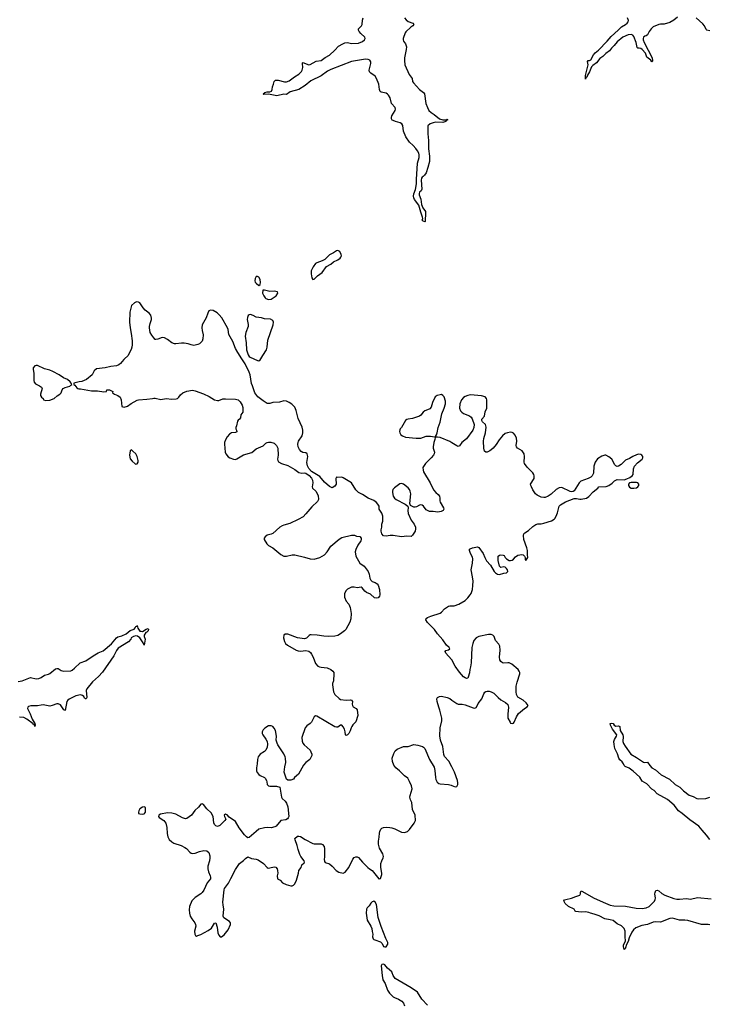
# Model space of a CAD drawing. Header units: inches. Extents: x 1474254 to 1647085, y 640389 to 772279.
# Tile 4 of 85: x 1493752 to 1503722, y 660675 to 674901. Entities that reach past the tile are written whole.
import ezdxf

# ---------------------------------------------------------------- set-up
doc = ezdxf.new("R2010")
doc.units = ezdxf.units.IN
doc.header["$MEASUREMENT"] = 0
for name, color, linetype in [('B4696', 7, 'Continuous'), ('B4697', 7, 'Continuous'), ('B5606', 7, 'Continuous'), ('B5607', 7, 'Continuous')]:
    doc.layers.add(name, color=color, linetype=linetype)

msp = doc.modelspace()

# ---------------------------------------------------------------- linework, layer by layer
at = {"layer": 'B4696', "color": 6, "elevation": 900}
for points in [[(1493990, 669905), (1493970, 669899), (1493948, 669870), (1493946, 669850), (1493959, 669790), (1493957, 669690), (1493962, 669662), (1493979, 669639), (1494038, 669610), (1494066, 669590), (1494075, 669570), (1494051, 669490), (1494051, 669471), (1494070, 669446), (1494091, 669430), (1494098, 669410), (1494130, 669399), (1494190, 669405), (1494249, 669430), (1494293, 669467), (1494333, 669490), (1494350, 669510), (1494366, 669554), (1494381, 669570), (1494410, 669587), (1494476, 669604), (1494490, 669622), (1494506, 669630), (1494498, 669650), (1494482, 669670), (1494442, 669702), (1494388, 669728), (1494325, 669770), (1494230, 669820), (1494190, 669837), (1494110, 669856), (1494010, 669903)], [(1499850, 669484), (1499830, 669483), (1499790, 669470), (1499759, 669450), (1499718, 669370), (1499699, 669301), (1499681, 669279), (1499650, 669263), (1499610, 669249), (1499584, 669230), (1499550, 669185), (1499530, 669173), (1499430, 669138), (1499370, 669130), (1499350, 669122), (1499332, 669108), (1499270, 669010), (1499253, 668990), (1499247, 668973), (1499244, 668950), (1499248, 668930), (1499263, 668903), (1499286, 668886), (1499329, 668869), (1499486, 668854), (1499550, 668855), (1499590, 668868), (1499630, 668882), (1499665, 668885), (1499690, 668884), (1499748, 668872), (1499766, 668874), (1499766, 668886), (1499777, 668903), (1499787, 668933), (1499804, 669010), (1499832, 669088), (1499855, 669205), (1499890, 669288), (1499910, 669350), (1499910, 669390), (1499890, 669450), (1499870, 669473)], [(1495370, 668684), (1495360, 668680), (1495348, 668670), (1495339, 668610), (1495350, 668558), (1495380, 668520), (1495422, 668482), (1495430, 668478), (1495450, 668485), (1495465, 668510), (1495467, 668530), (1495452, 668592), (1495430, 668629), (1495390, 668669)], [(1495550, 663529), (1495530, 663525), (1495490, 663497), (1495476, 663470), (1495471, 663450), (1495472, 663432), (1495490, 663425), (1495530, 663421), (1495550, 663426), (1495558, 663430), (1495569, 663450), (1495572, 663490), (1495570, 663518)], [(1498870, 662164), (1498850, 662157), (1498830, 662137), (1498803, 662097), (1498777, 662070), (1498768, 662050), (1498759, 661990), (1498778, 661890), (1498830, 661806), (1498845, 661770), (1498848, 661728), (1498856, 661690), (1498851, 661650), (1498861, 661621), (1498871, 661611), (1498885, 661605), (1498970, 661578), (1498993, 661553), (1499010, 661512), (1499030, 661505), (1499050, 661506), (1499076, 661544), (1499073, 661570), (1499045, 661625), (1498978, 661798), (1498935, 661930), (1498910, 662115), (1498890, 662149)]]:
    msp.add_lwpolyline(points, close=True, dxfattribs=at)
at = {"layer": 'B4696', "color": 6}
for points, elevation in [([(1495270, 670000), (1495258, 669990), (1495208, 669932), (1495186, 669914), (1495150, 669900), (1495071, 669890), (1494990, 669870), (1494863, 669857), (1494831, 669829), (1494802, 669770), (1494717, 669703), (1494650, 669672), (1494610, 669669), (1494534, 669650), (1494534, 669630), (1494550, 669622), (1494580, 669580), (1494591, 669571), (1494606, 669566), (1494630, 669568), (1494790, 669538), (1494877, 669537), (1494970, 669523), (1495006, 669530), (1495010, 669551), (1495050, 669551), (1495090, 669536), (1495098, 669530), (1495092, 669510), (1495121, 669490), (1495172, 669472), (1495205, 669445), (1495219, 669410), (1495230, 669314), (1495245, 669305), (1495263, 669303), (1495310, 669315), (1495365, 669355), (1495450, 669404), (1495470, 669409), (1495590, 669416), (1495674, 669426), (1495690, 669432), (1495710, 669432), (1495795, 669415), (1495870, 669428), (1495950, 669416), (1496016, 669424), (1496034, 669430), (1496054, 669446), (1496078, 669482), (1496110, 669510), (1496170, 669532), (1496250, 669548), (1496290, 669539), (1496410, 669493), (1496490, 669459), (1496570, 669410), (1496610, 669400), (1496630, 669399), (1496690, 669421), (1496730, 669425), (1496870, 669419), (1496911, 669410), (1496941, 669381), (1496971, 669330), (1496978, 669298), (1496977, 669230), (1496951, 669190), (1496943, 669150), (1496931, 669130), (1496910, 669114), (1496902, 669098), (1496886, 669034), (1496876, 669010), (1496878, 668990), (1496889, 668970), (1496893, 668947), (1496870, 668937), (1496816, 668930), (1496786, 668914), (1496750, 668876), (1496727, 668830), (1496715, 668790), (1496713, 668770), (1496724, 668650), (1496733, 668630), (1496767, 668587), (1496790, 668571), (1496842, 668550), (1496870, 668547), (1496890, 668554), (1496988, 668612), (1497110, 668649), (1497170, 668700), (1497270, 668746), (1497310, 668780), (1497330, 668790), (1497350, 668796), (1497382, 668798), (1497430, 668784), (1497466, 668750), (1497484, 668710), (1497491, 668610), (1497479, 668550), (1497484, 668530), (1497495, 668515), (1497538, 668490), (1497630, 668458), (1497730, 668402), (1497790, 668359), (1497829, 668351), (1497870, 668354), (1497890, 668347), (1497937, 668317), (1497970, 668279), (1497985, 668250), (1497988, 668210), (1497981, 668150), (1497987, 668130), (1498034, 668090), (1498068, 668028), (1498073, 667970), (1498059, 667941), (1497976, 667864), (1497890, 667760), (1497850, 667720), (1497780, 667680), (1497660, 667620), (1497570, 667600), (1497545, 667590), (1497515, 667570), (1497410, 667478), (1497390, 667468), (1497330, 667452), (1497299, 667430), (1497288, 667410), (1497288, 667390), (1497323, 667330), (1497350, 667302), (1497410, 667269), (1497530, 667172), (1497570, 667150), (1497610, 667150), (1497690, 667168), (1497730, 667168), (1497870, 667136), (1497950, 667110), (1498010, 667106), (1498090, 667130), (1498158, 667170), (1498196, 667210), (1498250, 667293), (1498370, 667397), (1498410, 667421), (1498550, 667451), (1498591, 667451), (1498620, 667440), (1498670, 667432), (1498691, 667411), (1498691, 667390), (1498686, 667370), (1498641, 667310), (1498613, 667247), (1498604, 667210), (1498612, 667150), (1498670, 667048), (1498730, 667004), (1498789, 666930), (1498804, 666890), (1498814, 666830), (1498830, 666803), (1498850, 666785), (1498890, 666771), (1498919, 666750), (1498934, 666730), (1498955, 666670), (1498959, 666590), (1498954, 666570), (1498934, 666546), (1498910, 666542), (1498881, 666550), (1498823, 666603), (1498767, 666627), (1498742, 666642), (1498705, 666690), (1498690, 666702), (1498630, 666694), (1498590, 666701), (1498550, 666700), (1498490, 666671), (1498470, 666653), (1498448, 666610), (1498450, 666559), (1498470, 666498), (1498510, 666454), (1498532, 666410), (1498543, 666323), (1498538, 666242), (1498524, 666196), (1498465, 666090), (1498447, 666070), (1498390, 666027), (1498350, 666004), (1498310, 665995), (1498210, 665987), (1498150, 665992), (1498052, 666008), (1497966, 666014), (1497950, 666012), (1497936, 666004), (1497897, 665963), (1497870, 665954), (1497770, 665970), (1497630, 666021), (1497590, 666023), (1497572, 666008), (1497566, 665970), (1497579, 665919), (1497594, 665890), (1497623, 665863), (1497750, 665793), (1497780, 665780), (1497810, 665778), (1497890, 665787), (1497930, 665776), (1497956, 665756), (1497973, 665733), (1497995, 665690), (1498030, 665601), (1498062, 665562), (1498089, 665549), (1498110, 665544), (1498196, 665536), (1498250, 665511), (1498279, 665490), (1498293, 665470), (1498296, 665450), (1498288, 665350), (1498276, 665310), (1498275, 665290), (1498289, 665190), (1498308, 665150), (1498370, 665091), (1498390, 665077), (1498470, 665070), (1498533, 665073), (1498551, 665070), (1498566, 665050), (1498559, 665010), (1498563, 664990), (1498574, 664974), (1498618, 664950), (1498631, 664930), (1498641, 664850), (1498610, 664754), (1498570, 664713), (1498554, 664690), (1498544, 664670), (1498530, 664624), (1498510, 664589), (1498490, 664569), (1498470, 664558), (1498462, 664570), (1498459, 664610), (1498446, 664650), (1498430, 664682), (1498410, 664709), (1498390, 664709), (1498350, 664679), (1498330, 664677), (1498310, 664682), (1498050, 664838), (1498030, 664845), (1498011, 664830), (1497970, 664752), (1497950, 664730), (1497903, 664697), (1497877, 664670), (1497830, 664530), (1497835, 664475), (1497846, 664450), (1497865, 664425), (1497950, 664345), (1497963, 664323), (1497974, 664290), (1497974, 664270), (1497967, 664250), (1497948, 664210), (1497889, 664171), (1497853, 664130), (1497781, 664000), (1497725, 663950), (1497711, 663930), (1497670, 663914), (1497630, 663915), (1497610, 663929), (1497603, 663943), (1497577, 664030), (1497586, 664106), (1497602, 664170), (1497596, 664230), (1497591, 664250), (1497570, 664292), (1497485, 664425), (1497475, 664450), (1497462, 664490), (1497464, 664550), (1497450, 664629), (1497430, 664667), (1497410, 664690), (1497390, 664700), (1497350, 664698), (1497294, 664666), (1497270, 664639), (1497258, 664610), (1497258, 664590), (1497266, 664570), (1497310, 664507), (1497330, 664470), (1497334, 664434), (1497329, 664391), (1497310, 664347), (1497290, 664327), (1497230, 664289), (1497200, 664250), (1497190, 664210), (1497186, 664150), (1497174, 664090), (1497176, 664050), (1497185, 664025), (1497210, 663997), (1497230, 663982), (1497293, 663953), (1497303, 663943), (1497321, 663910), (1497327, 663890), (1497331, 663851), (1497339, 663839), (1497350, 663831), (1497368, 663828), (1497467, 663827), (1497511, 663810), (1497536, 663670), (1497548, 663650), (1497588, 663610), (1497610, 663579), (1497630, 663530), (1497641, 663390), (1497635, 663370), (1497624, 663356), (1497599, 663341), (1497528, 663332), (1497461, 663250), (1497441, 663239), (1497390, 663225), (1497330, 663230), (1497290, 663227), (1497210, 663203), (1497170, 663174), (1497070, 663085), (1497050, 663081), (1497030, 663093), (1497002, 663122), (1496925, 663225), (1496870, 663317), (1496779, 663379), (1496750, 663413), (1496730, 663423), (1496708, 663410), (1496711, 663390), (1496731, 663350), (1496719, 663330), (1496644, 663256), (1496610, 663245), (1496590, 663253), (1496570, 663274), (1496559, 663299), (1496547, 663390), (1496522, 663442), (1496459, 663499), (1496410, 663562), (1496390, 663572), (1496370, 663566), (1496338, 663522), (1496283, 663477), (1496234, 663410), (1496170, 663359), (1496150, 663354), (1496108, 663368), (1496010, 663423), (1495950, 663436), (1495890, 663441), (1495790, 663421), (1495765, 663410), (1495758, 663390), (1495770, 663372), (1495836, 663330), (1495867, 663290), (1495879, 663230), (1495883, 663143), (1495893, 663093), (1495915, 663055), (1495950, 663020), (1495982, 663002), (1496088, 662968), (1496140, 662940), (1496164, 662924), (1496212, 662872), (1496230, 662860), (1496250, 662856), (1496290, 662859), (1496350, 662883), (1496415, 662895), (1496458, 662890), (1496487, 662870), (1496501, 662821), (1496503, 662790), (1496498, 662750), (1496474, 662670), (1496472, 662630), (1496480, 662590), (1496508, 662530), (1496513, 662510), (1496511, 662490), (1496465, 662430), (1496416, 662324), (1496392, 662288), (1496371, 662270), (1496290, 662220), (1496243, 662170), (1496209, 662090), (1496202, 662038), (1496205, 661990), (1496218, 661950), (1496239, 661910), (1496286, 661850), (1496295, 661830), (1496297, 661803), (1496281, 661730), (1496285, 661690), (1496292, 661670), (1496310, 661661), (1496330, 661667), (1496370, 661683), (1496479, 661741), (1496523, 661777), (1496570, 661846), (1496590, 661852), (1496607, 661790), (1496615, 661710), (1496630, 661672), (1496651, 661651), (1496670, 661651), (1496690, 661663), (1496710, 661679), (1496767, 661750), (1496801, 661830), (1496801, 661850), (1496785, 661870), (1496706, 661926), (1496693, 661950), (1496705, 662050), (1496692, 662110), (1496690, 662150), (1496709, 662330), (1496714, 662350), (1496770, 662426), (1496807, 662493), (1496870, 662622), (1496929, 662710), (1496989, 662751), (1497018, 662782), (1497050, 662805), (1497102, 662782), (1497170, 662774), (1497201, 662760), (1497279, 662710), (1497330, 662651), (1497344, 662644), (1497370, 662645), (1497430, 662659), (1497455, 662655), (1497474, 662634), (1497481, 662610), (1497482, 662570), (1497474, 662530), (1497478, 662490), (1497516, 662470), (1497552, 662432), (1497604, 662404), (1497670, 662388), (1497690, 662388), (1497710, 662395), (1497730, 662416), (1497753, 662470), (1497785, 662570), (1497790, 662610), (1497821, 662650), (1497830, 662690), (1497863, 662717), (1497872, 662730), (1497867, 662750), (1497818, 662810), (1497801, 662841), (1497779, 662910), (1497766, 662970), (1497733, 663050), (1497730, 663072), (1497770, 663105), (1497790, 663106), (1497810, 663101), (1497877, 663057), (1497990, 662999), (1498010, 662993), (1498110, 662994), (1498130, 662986), (1498155, 662955), (1498161, 662920), (1498159, 662801), (1498153, 662770), (1498158, 662738), (1498170, 662725), (1498230, 662704), (1498270, 662670), (1498328, 662610), (1498365, 662585), (1498430, 662570), (1498457, 662583), (1498510, 662651), (1498570, 662771), (1498590, 662795), (1498610, 662807), (1498630, 662807), (1498650, 662794), (1498708, 662728), (1498787, 662650), (1498810, 662631), (1498848, 662608), (1498945, 662490), (1498950, 662486), (1498970, 662492), (1498989, 662550), (1498989, 662571), (1498973, 662653), (1498974, 662710), (1498986, 662750), (1499007, 662790), (1499012, 662810), (1499002, 662850), (1498952, 662930), (1498939, 662990), (1498938, 663030), (1498949, 663090), (1498954, 663146), (1498958, 663170), (1498974, 663206), (1498990, 663220), (1499011, 663229), (1499048, 663232), (1499102, 663230), (1499130, 663226), (1499176, 663210), (1499270, 663164), (1499310, 663158), (1499330, 663160), (1499357, 663170), (1499390, 663202), (1499454, 663290), (1499473, 663330), (1499470, 663410), (1499433, 663490), (1499422, 663590), (1499404, 663630), (1499394, 663670), (1499396, 663690), (1499424, 663790), (1499418, 663830), (1499390, 663895), (1499363, 663943), (1499315, 663975), (1499244, 664050), (1499190, 664092), (1499160, 664130), (1499142, 664182), (1499139, 664230), (1499160, 664300), (1499181, 664339), (1499210, 664363), (1499300, 664400), (1499370, 664402), (1499450, 664427), (1499510, 664419), (1499578, 664398), (1499590, 664390), (1499609, 664369), (1499677, 664210), (1499742, 664102), (1499754, 664054), (1499762, 663950), (1499770, 663922), (1499790, 663883), (1499810, 663867), (1499830, 663860), (1499951, 663851), (1499990, 663841), (1500000, 663837)], 900), ([(1500000, 668786), (1499970, 668805), (1499830, 668862), (1499791, 668869), (1499771, 668869), (1499758, 668862), (1499755, 668835), (1499739, 668790), (1499728, 668730), (1499728, 668708), (1499748, 668650), (1499745, 668630), (1499736, 668610), (1499701, 668570), (1499617, 668490), (1499582, 668430), (1499583, 668390), (1499590, 668370), (1499686, 668210), (1499736, 668110), (1499768, 668070), (1499803, 668043), (1499819, 668019), (1499828, 667990), (1499827, 667950), (1499833, 667930), (1499878, 667850), (1499882, 667830), (1499875, 667810), (1499845, 667795), (1499795, 667785), (1499730, 667796), (1499677, 667797), (1499630, 667821), (1499590, 667870), (1499570, 667887), (1499550, 667890), (1499530, 667885), (1499490, 667863), (1499470, 667858), (1499450, 667860), (1499414, 667875), (1499404, 667884), (1499394, 667910), (1499406, 668050), (1499399, 668090), (1499390, 668111), (1499370, 668137), (1499303, 668190), (1499270, 668202), (1499250, 668197), (1499170, 668137), (1499148, 668112), (1499140, 668090), (1499140, 668070), (1499150, 668017), (1499169, 667989), (1499196, 667970), (1499323, 667903), (1499363, 667870), (1499368, 667850), (1499364, 667810), (1499370, 667766), (1499414, 667670), (1499453, 667610), (1499473, 667570), (1499475, 667545), (1499468, 667510), (1499430, 667454), (1499410, 667435), (1499350, 667440), (1499270, 667431), (1499150, 667447), (1499110, 667447), (1499050, 667437), (1499010, 667444), (1498990, 667470), (1498976, 667510), (1498977, 667530), (1498989, 667570), (1498990, 667610), (1499004, 667656), (1499003, 667730), (1498987, 667770), (1498948, 667830), (1498949, 667870), (1498930, 667903), (1498910, 667923), (1498870, 667954), (1498789, 667990), (1498710, 668042), (1498651, 668071), (1498614, 668110), (1498548, 668208), (1498430, 668282), (1498410, 668289), (1498350, 668285), (1498330, 668289), (1498321, 668270), (1498326, 668190), (1498310, 668162), (1498270, 668139), (1498250, 668145), (1498230, 668158), (1498161, 668221), (1498090, 668300), (1497973, 668373), (1497934, 668414), (1497914, 668454), (1497903, 668503), (1497917, 668590), (1497909, 668629), (1497890, 668644), (1497848, 668648), (1497821, 668661), (1497798, 668690), (1497779, 668730), (1497773, 668770), (1497776, 668790), (1497784, 668810), (1497836, 668890), (1497844, 668930), (1497844, 668970), (1497835, 669015), (1497779, 669139), (1497750, 669255), (1497730, 669304), (1497688, 669348), (1497650, 669372), (1497608, 669388), (1497570, 669392), (1497510, 669377), (1497412, 669368), (1497370, 669354), (1497330, 669355), (1497270, 669392), (1497197, 669450), (1497151, 669511), (1497116, 669610), (1497105, 669645), (1497086, 669770), (1497072, 669810), (1497013, 669930), (1496966, 670000)], 900), ([(1497139, 670000), (1497190, 669978), (1497210, 669974), (1497230, 669986), (1497238, 670000)], 900), ([(1500000, 665653), (1499997, 665657), (1499914, 665750), (1499902, 665770), (1499913, 665787), (1499950, 665795), (1499969, 665810), (1499959, 665830), (1499924, 665864), (1499870, 665943), (1499791, 666030), (1499750, 666092), (1499648, 666190), (1499624, 666230), (1499629, 666250), (1499650, 666264), (1499698, 666282), (1499830, 666324), (1499850, 666339), (1499894, 666390), (1499950, 666429), (1499970, 666433), (1500000, 666434)], 900), ([(1493730, 665337), (1493790, 665349), (1493910, 665395), (1493990, 665379), (1494030, 665381), (1494063, 665397), (1494110, 665430), (1494170, 665446), (1494190, 665455), (1494270, 665524), (1494290, 665529), (1494310, 665525), (1494350, 665499), (1494390, 665487), (1494490, 665492), (1494510, 665501), (1494546, 665530), (1494626, 665610), (1494710, 665638), (1494816, 665710), (1494888, 665752), (1494960, 665780), (1495078, 665882), (1495150, 665972), (1495170, 665983), (1495230, 666001), (1495291, 666029), (1495350, 666075), (1495405, 666095), (1495424, 666116), (1495430, 666132), (1495444, 666136), (1495450, 666146), (1495461, 666110), (1495490, 666068), (1495510, 666068), (1495530, 666059), (1495583, 666097), (1495610, 666103), (1495616, 666096), (1495611, 666069), (1495590, 666052), (1495574, 666046), (1495550, 666010), (1495552, 665990), (1495567, 665950), (1495554, 665866), (1495550, 665862), (1495538, 665898), (1495491, 665971), (1495454, 665994), (1495430, 665997), (1495397, 665990), (1495365, 665970), (1495359, 665950), (1495324, 665910), (1495178, 665822), (1495151, 665789), (1495113, 665710), (1494950, 665473), (1494892, 665410), (1494805, 665335), (1494725, 665235), (1494715, 665210), (1494721, 665110), (1494713, 665090), (1494704, 665090), (1494690, 665100), (1494680, 665120), (1494659, 665139), (1494630, 665147), (1494566, 665134), (1494470, 665086), (1494447, 665070), (1494432, 665048), (1494410, 664918), (1494406, 664926), (1494390, 664931), (1494342, 665002), (1494310, 665017), (1494290, 665016), (1494221, 664990), (1494190, 664984), (1494090, 665000), (1494062, 664998), (1494010, 664985), (1493914, 664986), (1493881, 664979), (1493868, 664970), (1493867, 664950), (1493906, 664870), (1493935, 664795), (1493970, 664730), (1493974, 664706), (1493970, 664688), (1493966, 664706), (1493956, 664716), (1493950, 664715), (1493945, 664725), (1493856, 664796), (1493810, 664818), (1493750, 664825)], 800), ([(1500000, 664104), (1499955, 664190), (1499895, 664255), (1499883, 664283), (1499870, 664399), (1499838, 664490), (1499825, 664555), (1499831, 664669), (1499854, 664770), (1499856, 664810), (1499827, 664927), (1499810, 664970), (1499786, 665050), (1499781, 665090), (1499791, 665109), (1499819, 665121), (1499850, 665125), (1499930, 665110), (1499970, 665092), (1500000, 665071)], 900), ([(1499650, 660663), (1499564, 660750), (1499504, 660850), (1499414, 660914), (1499181, 661050), (1499152, 661090), (1499139, 661130), (1499130, 661145), (1499070, 661196), (1499030, 661244), (1499010, 661254), (1498990, 661249), (1498979, 661230), (1498991, 661090), (1499002, 661030), (1499034, 660974), (1499070, 660877), (1499098, 660838), (1499150, 660782), (1499170, 660771), (1499230, 660750), (1499279, 660719), (1499302, 660690), (1499315, 660655)], 900)]:
    msp.add_lwpolyline(points, dxfattribs=dict(at, elevation=elevation))
at = {"layer": 'B4697', "color": 6}
for points, elevation in [([(1499314, 674930), (1499339, 674899), (1499370, 674877), (1499437, 674850), (1499451, 674830), (1499436, 674810), (1499407, 674793), (1499335, 674725), (1499325, 674710), (1499298, 674630), (1499296, 674610), (1499301, 674590), (1499332, 674550), (1499344, 674510), (1499341, 674470), (1499313, 674350), (1499313, 674310), (1499322, 674250), (1499383, 674110), (1499424, 674050), (1499433, 674010), (1499444, 673990), (1499533, 673893), (1499589, 673850), (1499606, 673830), (1499625, 673690), (1499646, 673630), (1499668, 673588), (1499699, 673559), (1499746, 673530), (1499822, 673470), (1499870, 673453), (1499910, 673453), (1499924, 673456), (1499930, 673463), (1499938, 673458), (1499938, 673450), (1499917, 673443), (1499914, 673430), (1499870, 673415), (1499770, 673418), (1499730, 673413), (1499686, 673394), (1499654, 673366), (1499651, 673349), (1499651, 673251), (1499664, 673156), (1499664, 673036), (1499679, 672930), (1499675, 672850), (1499655, 672765), (1499630, 672689), (1499606, 672654), (1499586, 672634), (1499570, 672626), (1499563, 672610), (1499557, 672583), (1499568, 672450), (1499557, 672430), (1499534, 672410), (1499526, 672390), (1499529, 672370), (1499552, 672310), (1499561, 672230), (1499582, 672182), (1499617, 672130), (1499621, 672070), (1499614, 672030), (1499615, 671985), (1499610, 671981), (1499583, 671990), (1499570, 672005), (1499579, 672030), (1499578, 672050), (1499550, 672119), (1499523, 672223), (1499461, 672301), (1499450, 672326), (1499447, 672350), (1499450, 672385), (1499474, 672446), (1499491, 672530), (1499489, 672590), (1499505, 672830), (1499529, 672910), (1499527, 672950), (1499521, 672970), (1499504, 673004), (1499479, 673039), (1499442, 673082), (1499386, 673130), (1499333, 673210), (1499302, 673290), (1499291, 673370), (1499276, 673396), (1499252, 673412), (1499184, 673430), (1499150, 673444), (1499139, 673450), (1499127, 673467), (1499127, 673490), (1499134, 673510), (1499180, 673590), (1499184, 673610), (1499179, 673630), (1499126, 673690), (1499106, 673770), (1499085, 673810), (1499070, 673826), (1499050, 673839), (1498976, 673856), (1498964, 673864), (1498954, 673890), (1498944, 673970), (1498912, 674052), (1498890, 674083), (1498827, 674127), (1498810, 674148), (1498806, 674170), (1498808, 674190), (1498828, 674270), (1498828, 674290), (1498814, 674314), (1498790, 674325), (1498750, 674330), (1498550, 674296), (1498250, 674182), (1498202, 674158), (1498109, 674090), (1497962, 674018), (1497880, 673950), (1497790, 673890), (1497663, 673857), (1497610, 673820), (1497570, 673823), (1497470, 673800), (1497350, 673825), (1497281, 673821), (1497273, 673830), (1497295, 673850), (1497330, 673858), (1497370, 673859), (1497393, 673867), (1497404, 673890), (1497407, 673930), (1497422, 673970), (1497430, 674010), (1497450, 674028), (1497490, 674026), (1497582, 674002), (1497610, 674004), (1497650, 674019), (1497723, 674077), (1497790, 674116), (1497825, 674150), (1497837, 674170), (1497845, 674210), (1497839, 674270), (1497843, 674277), (1497850, 674280), (1497870, 674275), (1497930, 674248), (1497950, 674254), (1498038, 674302), (1498110, 674311), (1498167, 674353), (1498230, 674390), (1498310, 674459), (1498363, 674517), (1498426, 674554), (1498455, 674565), (1498490, 674569), (1498550, 674558), (1498650, 674561), (1498710, 674587), (1498736, 674610), (1498749, 674630), (1498743, 674650), (1498683, 674703), (1498660, 674730), (1498649, 674750), (1498650, 674770), (1498694, 674810), (1498701, 674830), (1498707, 674893), (1498719, 674930)], 800), ([(1496966, 670000), (1496906, 670090), (1496873, 670150), (1496833, 670253), (1496778, 670350), (1496765, 670425), (1496755, 670450), (1496673, 670593), (1496638, 670638), (1496606, 670666), (1496550, 670700), (1496510, 670705), (1496486, 670695), (1496470, 670662), (1496447, 670593), (1496390, 670490), (1496386, 670450), (1496391, 670410), (1496407, 670347), (1496402, 670290), (1496390, 670255), (1496350, 670217), (1496330, 670207), (1496270, 670194), (1496230, 670201), (1496190, 670217), (1496130, 670227), (1496090, 670227), (1496010, 670216), (1495990, 670218), (1495950, 670230), (1495890, 670281), (1495845, 670305), (1495810, 670310), (1495750, 670287), (1495722, 670282), (1495710, 670282), (1495690, 670302), (1495661, 670341), (1495639, 670381), (1495627, 670450), (1495627, 670470), (1495637, 670510), (1495658, 670570), (1495659, 670590), (1495649, 670630), (1495622, 670662), (1495566, 670706), (1495536, 670736), (1495490, 670809), (1495470, 670819), (1495443, 670823), (1495410, 670812), (1495371, 670770), (1495362, 670750), (1495347, 670673), (1495340, 670530), (1495348, 670450), (1495365, 670365), (1495379, 670259), (1495379, 670201), (1495376, 670170), (1495366, 670134), (1495318, 670042), (1495270, 670000)], 900), ([(1497238, 670000), (1497266, 670050), (1497321, 670130), (1497330, 670170), (1497340, 670270), (1497418, 670490), (1497421, 670530), (1497410, 670554), (1497376, 670576), (1497290, 670581), (1497250, 670593), (1497170, 670605), (1497129, 670629), (1497090, 670639), (1497070, 670637), (1497056, 670625), (1497044, 670596), (1497041, 670570), (1497056, 670496), (1497055, 670470), (1497021, 670379), (1497013, 670330), (1497026, 670230), (1497033, 670133), (1497057, 670057), (1497070, 670035), (1497084, 670024), (1497139, 670000)], 900)]:
    msp.add_lwpolyline(points, dxfattribs=dict(at, elevation=elevation))
at = {"layer": 'B4697', "color": 6, "elevation": 900}
for points in [[(1498350, 671566), (1498330, 671561), (1498290, 671530), (1498230, 671502), (1498165, 671435), (1498125, 671415), (1498050, 671390), (1498030, 671376), (1497993, 671330), (1497964, 671270), (1497964, 671230), (1497977, 671170), (1497990, 671146), (1498010, 671151), (1498060, 671200), (1498126, 671250), (1498187, 671333), (1498249, 671370), (1498290, 671403), (1498350, 671431), (1498385, 671455), (1498397, 671470), (1498404, 671490), (1498401, 671510), (1498379, 671550)], [(1497190, 671189), (1497171, 671189), (1497158, 671162), (1497151, 671129), (1497157, 671110), (1497170, 671095), (1497210, 671061), (1497230, 671074), (1497234, 671105), (1497230, 671148), (1497210, 671179)], [(1497290, 670994), (1497267, 670993), (1497264, 670950), (1497281, 670910), (1497302, 670882), (1497310, 670874), (1497350, 670857), (1497390, 670863), (1497459, 670910), (1497484, 670950), (1497478, 670970), (1497430, 670980), (1497370, 670974)]]:
    msp.add_lwpolyline(points, close=True, dxfattribs=at)
at = {"layer": 'B5606', "color": 6}
for points, elevation in [([(1500000, 666434), (1500034, 666434), (1500103, 666457), (1500190, 666510), (1500230, 666546), (1500267, 666590), (1500279, 666610), (1500298, 666670), (1500305, 666725), (1500307, 666790), (1500300, 666850), (1500278, 666950), (1500299, 667050), (1500304, 667110), (1500297, 667137), (1500270, 667190), (1500257, 667230), (1500257, 667250), (1500264, 667256), (1500298, 667270), (1500370, 667284), (1500390, 667273), (1500455, 667190), (1500478, 667130), (1500503, 667083), (1500561, 667021), (1500612, 666930), (1500630, 666908), (1500662, 666890), (1500690, 666884), (1500750, 666904), (1500790, 666911), (1500808, 666930), (1500804, 666950), (1500790, 666973), (1500770, 666989), (1500750, 666996), (1500710, 666986), (1500690, 667006), (1500669, 667089), (1500670, 667150), (1500690, 667166), (1500706, 667170), (1500744, 667164), (1500758, 667158), (1500771, 667130), (1500792, 667110), (1500829, 667089), (1500850, 667085), (1500870, 667090), (1500890, 667105), (1500921, 667139), (1500956, 667164), (1501010, 667176), (1501029, 667169), (1501051, 667151), (1501060, 667130), (1501061, 667101), (1501070, 667087), (1501096, 667130), (1501092, 667170), (1501094, 667230), (1501086, 667270), (1501041, 667390), (1501035, 667450), (1501039, 667470), (1501053, 667487), (1501110, 667521), (1501170, 667576), (1501213, 667607), (1501244, 667616), (1501290, 667618), (1501330, 667626), (1501439, 667661), (1501478, 667682), (1501490, 667693), (1501510, 667730), (1501526, 667774), (1501553, 667870), (1501570, 667892), (1501644, 667936), (1501770, 667981), (1501803, 667983), (1501850, 667971), (1501870, 667971), (1501948, 667990), (1501979, 668010), (1502042, 668078), (1502108, 668130), (1502126, 668150), (1502230, 668158), (1502268, 668172), (1502317, 668203), (1502350, 668237), (1502390, 668257), (1502490, 668254), (1502530, 668265), (1502575, 668285), (1502608, 668310), (1502620, 668330), (1502628, 668412), (1502642, 668450), (1502684, 668496), (1502752, 668550), (1502761, 668570), (1502759, 668590), (1502745, 668610), (1502730, 668620), (1502698, 668622), (1502670, 668616), (1502616, 668590), (1502570, 668559), (1502510, 668535), (1502481, 668510), (1502448, 668472), (1502410, 668449), (1502390, 668444), (1502370, 668453), (1502356, 668470), (1502311, 668551), (1502270, 668585), (1502228, 668608), (1502210, 668610), (1502170, 668596), (1502106, 668554), (1502073, 668510), (1502052, 668450), (1502050, 668350), (1502029, 668311), (1502007, 668290), (1501970, 668270), (1501866, 668234), (1501839, 668210), (1501770, 668095), (1501756, 668084), (1501730, 668079), (1501710, 668086), (1501590, 668141), (1501550, 668138), (1501510, 668115), (1501436, 668044), (1501390, 668015), (1501350, 667998), (1501330, 667996), (1501290, 668004), (1501232, 668032), (1501209, 668050), (1501170, 668109), (1501149, 668151), (1501141, 668170), (1501139, 668190), (1501190, 668270), (1501191, 668310), (1501186, 668330), (1501170, 668355), (1501090, 668437), (1501050, 668490), (1501043, 668510), (1501050, 668590), (1501043, 668630), (1501014, 668670), (1500950, 668710), (1500936, 668730), (1500931, 668750), (1500937, 668810), (1500934, 668854), (1500917, 668897), (1500890, 668925), (1500870, 668936), (1500850, 668939), (1500806, 668934), (1500770, 668921), (1500730, 668888), (1500683, 668830), (1500639, 668761), (1500598, 668710), (1500570, 668685), (1500550, 668670), (1500510, 668653), (1500490, 668654), (1500470, 668668), (1500461, 668710), (1500459, 668810), (1500462, 668850), (1500484, 668930), (1500494, 669014), (1500484, 669050), (1500442, 669090), (1500435, 669110), (1500435, 669130), (1500470, 669172), (1500483, 669237), (1500504, 669290), (1500507, 669333), (1500505, 669410), (1500501, 669430), (1500481, 669450), (1500430, 669465), (1500270, 669481), (1500230, 669473), (1500190, 669457), (1500170, 669443), (1500138, 669410), (1500114, 669350), (1500109, 669289), (1500126, 669250), (1500143, 669230), (1500170, 669212), (1500257, 669177), (1500279, 669159), (1500295, 669135), (1500321, 669050), (1500318, 669010), (1500304, 668970), (1500210, 668843), (1500143, 668790), (1500110, 668745), (1500090, 668736), (1500070, 668742), (1500000, 668786)], 900), ([(1500000, 665071), (1500070, 665021), (1500090, 665012), (1500150, 665010), (1500190, 665003), (1500310, 664957), (1500330, 664955), (1500350, 664962), (1500357, 664970), (1500379, 665021), (1500431, 665090), (1500460, 665160), (1500477, 665183), (1500490, 665194), (1500510, 665198), (1500537, 665197), (1500569, 665189), (1500608, 665168), (1500670, 665106), (1500710, 665076), (1500777, 665037), (1500810, 665005), (1500819, 664970), (1500808, 664868), (1500811, 664810), (1500841, 664750), (1500850, 664739), (1500870, 664731), (1500890, 664739), (1500901, 664750), (1500934, 664830), (1500965, 664875), (1501050, 664951), (1501089, 664971), (1501104, 664990), (1501074, 665030), (1501030, 665071), (1500954, 665114), (1500933, 665153), (1500928, 665188), (1500932, 665270), (1500944, 665330), (1500982, 665450), (1500981, 665470), (1500974, 665490), (1500959, 665510), (1500869, 665590), (1500830, 665607), (1500810, 665610), (1500750, 665605), (1500730, 665611), (1500706, 665630), (1500695, 665650), (1500690, 665690), (1500699, 665790), (1500692, 665850), (1500679, 665879), (1500633, 665930), (1500611, 665990), (1500591, 666010), (1500570, 666017), (1500530, 666017), (1500390, 665987), (1500350, 665970), (1500317, 665930), (1500301, 665890), (1500289, 665830), (1500278, 665610), (1500270, 665550), (1500259, 665510), (1500256, 665464), (1500238, 665402), (1500230, 665389), (1500210, 665382), (1500190, 665390), (1500170, 665406), (1500110, 665473), (1500050, 665562), (1500000, 665653)], 900), ([(1503730, 663056), (1503681, 663121), (1503618, 663190), (1503572, 663250), (1503440, 663340), (1503331, 663431), (1503274, 663470), (1503213, 663553), (1503115, 663635), (1502970, 663717), (1502923, 663763), (1502890, 663783), (1502819, 663859), (1502750, 663901), (1502718, 663958), (1502623, 664043), (1502565, 664085), (1502507, 664110), (1502490, 664126), (1502481, 664150), (1502460, 664180), (1502430, 664209), (1502415, 664230), (1502396, 664296), (1502358, 664370), (1502345, 664430), (1502342, 664470), (1502350, 664501), (1502378, 664550), (1502385, 664570), (1502323, 664650), (1502295, 664710), (1502290, 664730), (1502310, 664738), (1502330, 664730), (1502348, 664708), (1502370, 664693), (1502410, 664699), (1502427, 664690), (1502435, 664630), (1502472, 664570), (1502476, 664544), (1502473, 664473), (1502481, 664441), (1502503, 664403), (1502588, 664288), (1502670, 664241), (1502770, 664175), (1502790, 664170), (1502830, 664173), (1502863, 664123), (1502890, 664093), (1502944, 664064), (1503025, 663990), (1503146, 663930), (1503227, 663850), (1503295, 663810), (1503350, 663757), (1503430, 663699), (1503490, 663676), (1503540, 663650), (1503570, 663643), (1503670, 663648), (1503730, 663670)], 800), ([(1500000, 663837), (1500050, 663815), (1500070, 663821), (1500084, 663850), (1500086, 663874), (1500082, 663910), (1500039, 664030), (1500000, 664104)], 900), ([(1503730, 661822), (1503707, 661827), (1503610, 661829), (1503410, 661886), (1503370, 661892), (1503290, 661893), (1503190, 661920), (1503150, 661914), (1503017, 661863), (1502950, 661866), (1502910, 661860), (1502826, 661830), (1502747, 661813), (1502660, 661780), (1502628, 661752), (1502603, 661717), (1502565, 661635), (1502550, 661582), (1502523, 661537), (1502510, 661493), (1502503, 661477), (1502490, 661465), (1502480, 661510), (1502483, 661530), (1502511, 661590), (1502503, 661650), (1502503, 661730), (1502491, 661771), (1502450, 661810), (1502390, 661839), (1502330, 661885), (1502290, 661897), (1502210, 661908), (1502131, 661951), (1502057, 661977), (1502002, 661990), (1501981, 662001), (1501930, 662011), (1501870, 662008), (1501790, 662018), (1501782, 662022), (1501769, 662050), (1501686, 662086), (1501638, 662130), (1501618, 662170), (1501630, 662182), (1501646, 662190), (1501730, 662208), (1501790, 662234), (1501850, 662250), (1501862, 662270), (1501860, 662290), (1501870, 662313), (1501890, 662306), (1502050, 662215), (1502189, 662149), (1502290, 662109), (1502340, 662100), (1502510, 662093), (1502664, 662064), (1502750, 662058), (1502810, 662071), (1502850, 662089), (1502930, 662166), (1502941, 662190), (1502944, 662210), (1502936, 662270), (1502937, 662290), (1502950, 662320), (1502970, 662324), (1502990, 662315), (1503036, 662276), (1503077, 662250), (1503210, 662202), (1503250, 662195), (1503290, 662194), (1503390, 662205), (1503450, 662196), (1503550, 662218), (1503750, 662197)], 800)]:
    msp.add_lwpolyline(points, dxfattribs=dict(at, elevation=elevation))
at = {"layer": 'B5606', "color": 6, "elevation": 900}
msp.add_lwpolyline([(1502670, 668214), (1502590, 668213), (1502570, 668207), (1502556, 668190), (1502556, 668170), (1502570, 668148), (1502590, 668133), (1502629, 668131), (1502670, 668138), (1502689, 668151), (1502702, 668170), (1502702, 668190), (1502688, 668210)], close=True, dxfattribs=at)
at = {"layer": 'B5607', "color": 6, "elevation": 800}
for points in [[(1503264, 674936), (1503210, 674892), (1503150, 674858), (1503070, 674835), (1503015, 674835), (1502990, 674830), (1502910, 674796), (1502879, 674770), (1502850, 674730), (1502830, 674684), (1502811, 674669), (1502790, 674663), (1502770, 674650), (1502765, 674630), (1502766, 674610), (1502780, 674570), (1502894, 674350), (1502901, 674310), (1502899, 674301), (1502890, 674293), (1502877, 674317), (1502821, 674361), (1502797, 674417), (1502750, 674469), (1502730, 674486), (1502709, 674491), (1502690, 674490), (1502681, 674501), (1502666, 674570), (1502630, 674657), (1502617, 674677), (1502590, 674689), (1502550, 674683), (1502470, 674649), (1502390, 674583), (1502347, 674530), (1502309, 674491), (1502279, 674450), (1502226, 674414), (1502183, 674370), (1502140, 674340), (1502090, 674276), (1502039, 674241), (1502021, 674219), (1501990, 674148), (1501961, 674099), (1501950, 674069), (1501937, 674063), (1501930, 674042), (1501930, 674093), (1501971, 674250), (1501963, 674297), (1501969, 674310), (1501990, 674312), (1502010, 674321), (1502047, 674393), (1502070, 674423), (1502118, 674462), (1502245, 674590), (1502303, 674657), (1502406, 674750), (1502450, 674800), (1502510, 674831), (1502535, 674850), (1502550, 674870), (1502552, 674890), (1502541, 674930)], [(1503730, 674740), (1503688, 674748), (1503677, 674757), (1503650, 674813), (1503630, 674840), (1503530, 674927)]]:
    msp.add_lwpolyline(points, dxfattribs=at)

doc.saveas('drawing.dxf')
